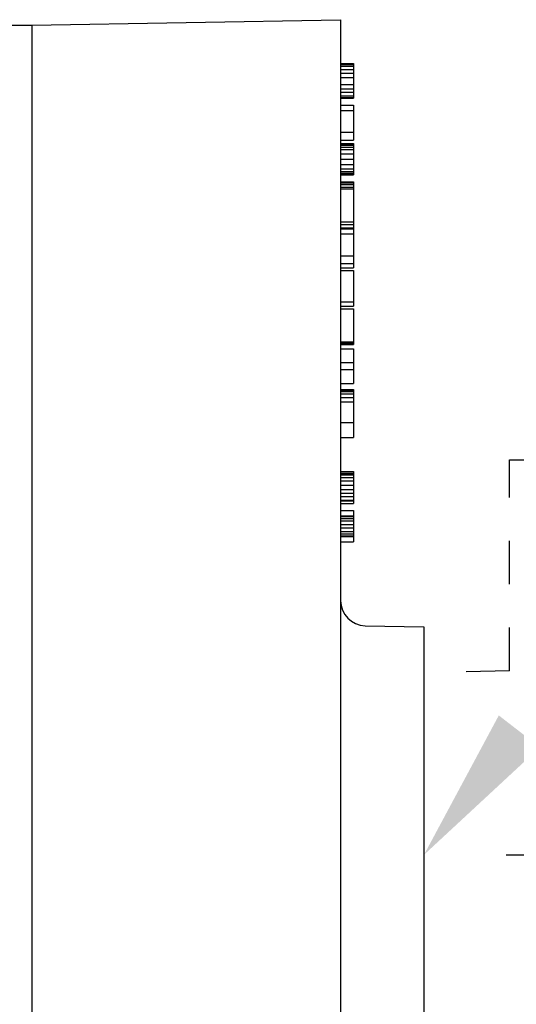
# Model space of a CAD drawing. Extents: x 2 to 36.4, y -1.5 to 23.3.
# Tile 22 of 24: x 30 to 31.2, y 16.6 to 18.8. Entities that reach past the tile are written whole.
import ezdxf

# ---------------------------------------------------------------- set-up
doc = ezdxf.new("R2010")
doc.units = 0
doc.header["$LTSCALE"] = 0.5
doc.header["$MEASUREMENT"] = 0
doc.linetypes.add('DASHED', pattern=[0.2, 0.1, -0.1])
doc.layers.get('0').update_dxf_attribs({"linetype": 'CONTINUOUS'})

msp = doc.modelspace()

# ---------------------------------------------------------------- linework, layer by layer
for p, q in [((30.0726, 18.8243), (30.785, 18.8368)), ((30.785, 18.8368), (30.785, 14.1909)), ((29.5528, 18.8243), (30.0726, 18.8243)), ((30.0726, 18.8243), (30.0726, 14.2033)), ((30.785, 18.7356), (30.8151, 18.7356)), ((30.785, 18.7336), (30.8151, 18.7336)), ((30.785, 18.7296), (30.8151, 18.7296)), ((30.785, 18.7216), (30.8151, 18.7216)), ((30.8151, 18.7356), (30.8151, 18.6554)), ((30.785, 18.7135), (30.8151, 18.7135)), ((30.785, 18.7035), (30.8151, 18.7035)), ((30.785, 18.6875), (30.8151, 18.6875)), ((30.785, 18.6774), (30.8151, 18.6774)), ((30.785, 18.6694), (30.8151, 18.6694)), ((30.785, 18.6614), (30.8151, 18.6614)), ((30.785, 18.6574), (30.8151, 18.6574)), ((30.785, 18.6554), (30.8151, 18.6554)), ((30.785, 18.6393), (30.8151, 18.6393)), ((30.785, 18.6273), (30.8151, 18.6273)), ((30.8151, 18.6393), (30.8151, 18.5591)), ((30.785, 18.5772), (30.8151, 18.5772)), ((30.785, 18.5591), (30.8151, 18.5591)), ((30.785, 18.5511), (30.8151, 18.5511)), ((30.785, 18.5491), (30.8151, 18.5491)), ((30.785, 18.5471), (30.8151, 18.5471)), ((30.785, 18.5431), (30.8151, 18.5431)), ((30.785, 18.537), (30.8151, 18.537)), ((30.8151, 18.5511), (30.8151, 18.4789)), ((30.785, 18.527), (30.8151, 18.527)), ((30.785, 18.515), (30.8151, 18.515)), ((30.785, 18.5029), (30.8151, 18.5029)), ((30.785, 18.4929), (30.8151, 18.4929)), ((30.785, 18.4869), (30.8151, 18.4869)), ((30.785, 18.4829), (30.8151, 18.4829)), ((30.785, 18.4809), (30.8151, 18.4809)), ((30.785, 18.4789), (30.8151, 18.4789)), ((30.785, 18.4628), (30.8151, 18.4628)), ((30.785, 18.4608), (30.8151, 18.4608)), ((30.785, 18.4568), (30.8151, 18.4568)), ((30.785, 18.4508), (30.8151, 18.4508)), ((30.785, 18.4468), (30.8151, 18.4468)), ((30.8151, 18.4628), (30.8151, 18.2643)), ((30.785, 18.3706), (30.8151, 18.3706)), ((30.785, 18.3646), (30.8151, 18.3646)), ((30.785, 18.3565), (30.8151, 18.3565)), ((30.785, 18.3545), (30.8151, 18.3545)), ((30.785, 18.3425), (30.8151, 18.3425)), ((30.785, 18.2924), (30.8151, 18.2924)), ((30.785, 18.2743), (30.8151, 18.2743)), ((30.785, 18.2643), (30.8151, 18.2643)), ((30.785, 18.2583), (30.8151, 18.2583)), ((30.8151, 18.2583), (30.8151, 18.176)), ((30.785, 18.1861), (30.8151, 18.1861)), ((30.785, 18.176), (30.8151, 18.176)), ((30.785, 18.17), (30.8151, 18.17)), ((30.8151, 18.17), (30.8151, 18.0878)), ((30.785, 18.0938), (30.8151, 18.0938)), ((30.785, 18.0918), (30.8151, 18.0918)), ((30.785, 18.0898), (30.8151, 18.0898)), ((30.785, 18.0878), (30.8151, 18.0878)), ((30.785, 18.0777), (30.8151, 18.0777)), ((30.8151, 18.0777), (30.8151, 17.9975)), ((30.785, 18.0457), (30.8151, 18.0457)), ((30.785, 18.0296), (30.8151, 18.0296)), ((30.785, 17.9975), (30.8151, 17.9975)), ((30.785, 17.9835), (30.8151, 17.9835)), ((30.785, 17.9815), (30.8151, 17.9815)), ((30.785, 17.9795), (30.8151, 17.9795)), ((30.785, 17.9735), (30.8151, 17.9735)), ((30.785, 17.9654), (30.8151, 17.9654)), ((30.8151, 17.9835), (30.8151, 17.8732)), ((30.785, 17.9554), (30.8151, 17.9554)), ((30.785, 17.9073), (30.8151, 17.9073)), ((30.785, 17.8732), (30.8151, 17.8732)), ((30.785, 17.7949), (30.8151, 17.7949)), ((30.785, 17.7909), (30.8151, 17.7909)), ((30.785, 17.7889), (30.8151, 17.7889)), ((30.785, 17.7869), (30.8151, 17.7869)), ((30.8151, 17.7949), (30.8151, 17.7207)), ((30.785, 17.7809), (30.8151, 17.7809)), ((30.785, 17.7729), (30.8151, 17.7729)), ((30.785, 17.7629), (30.8151, 17.7629)), ((30.785, 17.7528), (30.8151, 17.7528)), ((30.785, 17.7448), (30.8151, 17.7448)), ((30.785, 17.7368), (30.8151, 17.7368)), ((30.785, 17.7288), (30.8151, 17.7288)), ((30.785, 17.7268), (30.8151, 17.7268)), ((30.785, 17.7207), (30.8151, 17.7207)), ((30.785, 17.7047), (30.8151, 17.7047)), ((30.785, 17.6927), (30.8151, 17.6927)), ((30.8151, 17.7047), (30.8151, 17.6325)), ((30.785, 17.6907), (30.8151, 17.6907)), ((30.785, 17.6866), (30.8151, 17.6866)), ((30.785, 17.6806), (30.8151, 17.6806)), ((30.785, 17.6726), (30.8151, 17.6726)), ((30.785, 17.6646), (30.8151, 17.6646)), ((30.785, 17.6566), (30.8151, 17.6566)), ((30.785, 17.6505), (30.8151, 17.6505)), ((30.785, 17.6465), (30.8151, 17.6465)), ((30.785, 17.6445), (30.8151, 17.6445)), ((30.785, 17.6325), (30.8151, 17.6325)), ((30.8417, 17.439), (30.9775, 17.4366)), ((30.9775, 17.4366), (30.9775, 16.3843)), ((31.1674, 16.9104), (36.1515, 16.9104))]:
    msp.add_line(p, q)
at = {"linetype": 'DASHED'}
for p, q in [((31.175, 17.3345), (31.175, 17.8214)), ((31.175, 17.8214), (31.235, 17.8214)), ((31.175, 17.3345), (30.9775, 17.3303))]:
    msp.add_line(p, q, dxfattribs=at)
msp.add_arc((30.8427, 17.4967), 0.0578, 180, 269)
msp.add_solid([(31.2451, 17.1586), (31.1502, 17.232), (30.9775, 16.9105)])

doc.saveas('drawing.dxf')
